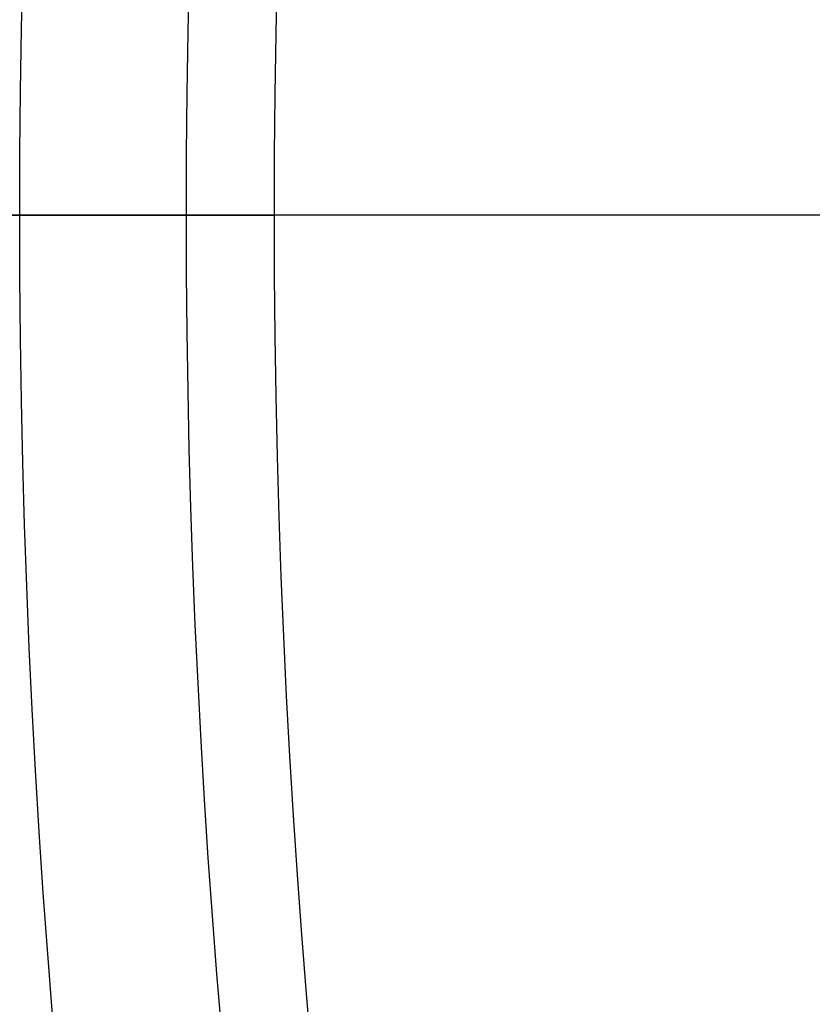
# Model space of a CAD drawing. Header units: millimetres. Extents: x -81 to 429, y -255 to 255.
# Tile 80 of 256: x -49 to -31, y -18 to 5. Entities that reach past the tile are written whole.
import ezdxf

# ---------------------------------------------------------------- set-up
doc = ezdxf.new("R2010")
doc.units = ezdxf.units.MM
doc.layers.add('Flora Ø50', color=5, linetype='Continuous', true_color=0x0000ff)

msp = doc.modelspace()

# ---------------------------------------------------------------- linework, layer by layer
at = {"layer": 'Flora Ø50'}
for centre, radius in [((174, -3.648336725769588e-14, 374.1870323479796), 254.9184936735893), ((174, -4.609934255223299e-14, 355.3252660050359), 240.8583496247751), ((174, -5.100499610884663e-14, 345.7028108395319), 240.5053572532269), ((174, -2.842170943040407e-14, 389.9999999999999), 237.4999996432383)]:
    msp.add_circle(centre, radius, dxfattribs=at)
at = {"layer": 'Flora Ø50', "extrusion": (0, 0, -1)}
for centre, radius, start, end in [((-174.0000000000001, -4.263256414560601e-14, -389.9999999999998), 223.0666856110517, 1.196030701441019e-13, 270), ((-174, -2.868480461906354e-14, -388.5838853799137), 219.1952524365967, 8.776507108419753e-14, 270), ((-173.9999999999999, -1.27897692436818e-13, -385.0040017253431), 217.1512836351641, 1.04803691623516e-13, 270), ((-174, -2.868480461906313e-14, -388.5838853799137), 219.1952524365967, 270, 1.131277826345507e-13), ((-174, -1.4210854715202e-14, -389.9999999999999), 223.0666856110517, 270, 0), ((-174.0000000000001, -1.4210854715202e-14, -385.0040017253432), 217.1512836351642, 270, 3.749561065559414e-15)]:
    msp.add_arc(centre, radius, start, end, dxfattribs=at)
at = {"layer": 'Flora Ø50'}
msp.add_open_spline([(-53.45377408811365, 0.01573164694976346, 320.6459339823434), (-53.24315017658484, 0.03200811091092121, 319.305122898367), (-53.03236669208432, 0.04831745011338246, 317.9643372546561), (-52.82142370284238, 0.06470474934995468, 316.6235777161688), (-52.7316668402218, 0.07168884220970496, 316.0530806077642), (-52.64239002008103, 0.05033382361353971, 315.4857359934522), (-52.55291203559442, -2.50807310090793e-14, 314.9173686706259), (-52.51905246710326, -0.01904693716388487, 314.7022914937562), (-52.48527160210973, -0.04218257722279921, 314.4877552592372), (-52.45153041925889, -0.06936163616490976, 314.2735355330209), (-52.32749170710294, -0.1692767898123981, 313.4860249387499), (-52.2058793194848, -0.3227018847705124, 312.7146638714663), (-52.08462292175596, -0.5318125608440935, 311.948432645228), (-52.0240236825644, -0.6363179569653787, 311.5655000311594), (-51.96406598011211, -0.7540585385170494, 311.1873710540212), (-51.90446436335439, -0.8854127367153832, 310.8126388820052), (-51.84495687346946, -1.016559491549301, 310.4384985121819), (-51.78617185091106, -1.160522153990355, 310.0700561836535), (-51.72781332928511, -1.317749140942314, 309.7059205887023), (-51.61306837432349, -1.626890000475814, 308.9899545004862), (-51.50204436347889, -1.981778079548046, 308.30345167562), (-51.39248338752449, -2.387760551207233, 307.6367236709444), (-51.1705567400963, -3.210118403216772, 306.2861998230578), (-50.9613119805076, -4.219462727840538, 305.0576776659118), (-50.56691856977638, -6.557567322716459, 302.9180588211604), (-50.38389141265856, -7.872840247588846, 302.0193907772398), (-50.21367250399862, -9.29722250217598, 301.3175706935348), (-50.04362923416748, -10.72013502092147, 300.6164747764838), (-49.88829885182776, -12.23467360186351, 300.1202705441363), (-49.74778930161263, -13.79942478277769, 299.8428728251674), (-49.60677935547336, -15.36974850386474, 299.5644872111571), (-49.4822403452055, -16.97293365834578, 299.5098589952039), (-49.37740038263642, -18.56136777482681, 299.6807302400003), (-49.27289016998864, -20.1448058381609, 299.851064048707), (-49.1889055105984, -21.70004245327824, 300.2443634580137), (-49.131569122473, -23.1764761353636, 300.8477826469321), (-49.07410188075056, -24.65627934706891, 301.4525789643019), (-49.04388424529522, -26.04508779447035, 302.2628349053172), (-49.04800512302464, -27.30098768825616, 303.2536242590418), (-49.05211826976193, -28.55453144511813, 304.2425548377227), (-49.09026032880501, -29.66025286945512, 305.3970288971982), (-49.16829581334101, -30.59412224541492, 306.6897436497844), (-49.24633172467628, -31.52799672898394, 307.9824654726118), (-49.36259134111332, -32.27258861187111, 309.386977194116), (-49.52026485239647, -32.81825105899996, 310.8791096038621), (-49.59956962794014, -33.09270196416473, 311.6296048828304), (-49.68786594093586, -33.31223347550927, 312.3889422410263), (-49.78674130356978, -33.48064044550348, 313.1678493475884), (-49.88482025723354, -33.64769095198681, 313.9404826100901), (-49.99102819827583, -33.76027954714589, 314.7141592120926), (-50.10698657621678, -33.82065880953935, 315.4998901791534), (-50.16485342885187, -33.85078994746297, 315.8919944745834), (-50.22486413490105, -33.86620098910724, 316.2837092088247), (-50.28666477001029, -33.87060154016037, 316.6763050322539), (-50.34838810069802, -33.87499658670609, 317.0684097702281), (-50.41008295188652, -33.87949007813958, 317.4605178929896), (-50.47176898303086, -33.88395012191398, 317.8526277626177), (-50.59531024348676, -33.89288244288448, 318.63792301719), (-50.71879265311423, -33.90183814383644, 319.4232272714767), (-50.84221908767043, -33.91079794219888, 320.2085402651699), (-50.86513320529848, -33.91246132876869, 320.3543336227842), (-50.8880455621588, -33.91412372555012, 320.5001272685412), (-50.91095613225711, -33.91578530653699, 320.6459212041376)], degree=3, knots=[0.7139261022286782, 0.7139261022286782, 0.7139261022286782, 0.7139261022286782, 4.785979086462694, 4.785979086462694, 4.785979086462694, 6.515823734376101, 6.515823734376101, 6.515823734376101, 7.171346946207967, 7.171346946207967, 7.171346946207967, 9.574076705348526, 9.574076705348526, 9.574076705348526, 10.77769644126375, 10.77769644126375, 10.77769644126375, 11.97941075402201, 11.97941075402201, 11.97941075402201, 14.33666374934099, 14.33666374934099, 14.33666374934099, 19.13364389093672, 19.13364389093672, 23.93127642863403, 23.93127642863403, 23.93127642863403, 28.72327555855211, 28.72327555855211, 28.72327555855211, 33.53428337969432, 33.53428337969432, 33.53428337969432, 38.33268859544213, 38.33268859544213, 38.33268859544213, 43.14019277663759, 43.14019277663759, 43.14019277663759, 47.93255133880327, 47.93255133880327, 47.93255133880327, 52.71971859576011, 52.71971859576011, 52.71971859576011, 55.12111416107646, 55.12111416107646, 55.12111416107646, 57.50320145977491, 57.50320145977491, 57.50320145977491, 58.69473545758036, 58.69473545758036, 58.69473545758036, 59.88560780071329, 59.88560780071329, 59.88560780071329, 62.27061887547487, 62.27061887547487, 62.27061887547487, 62.71339617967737, 62.71339617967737, 62.71339617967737, 62.71339617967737], dxfattribs=at)
msp.add_rational_spline([(-49.0666856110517, 2.63893663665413e-13, 389.9999999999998), (-43.99923799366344, 2.630155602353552e-13, 390.0000000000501), (-43.15128363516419, 2.201323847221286e-13, 385.0040017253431)], [1, 0.7639808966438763, 1], degree=2, dxfattribs=at)
for points, degree in [([(18.46019188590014, 0, 22.00000000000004), (-43.15128363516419, 2.201323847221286e-13, 385.0040017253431)], 1), ([(2.273736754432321e-13, -2.273736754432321e-13), (-27.76419706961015, -1.483988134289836e-13, 157.4585860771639), (-52.5528810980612, -6.942395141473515e-14, 314.9171721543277)], 2)]:
    msp.add_open_spline(points, degree=degree, dxfattribs=at)
msp.add_rational_spline([(-66.85834962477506, -5.684341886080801e-14, 355.3252660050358), (-82.45002613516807, -2.381283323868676e-14, 358.3740643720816), (-80.91849367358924, -2.842170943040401e-14, 374.1870323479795), (-79.38696121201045, -2.381283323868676e-14, 390.0000003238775), (-63.49999964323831, -2.842170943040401e-14, 389.9999999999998), (-56.28334262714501, -2.842170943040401e-14, 389.9999999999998), (-49.06668561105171, -2.842170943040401e-14, 389.9999999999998)], [1, 0.7404059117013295, 1, 0.7404059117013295, 1, 1, 1], degree=2, knots=[369.6822224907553, 369.6822224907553, 369.6822224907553, 395.481502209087, 395.481502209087, 421.2807819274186, 421.2807819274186, 435.7140959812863, 435.7140959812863, 435.7140959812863], dxfattribs=at)

doc.saveas('drawing.dxf')
